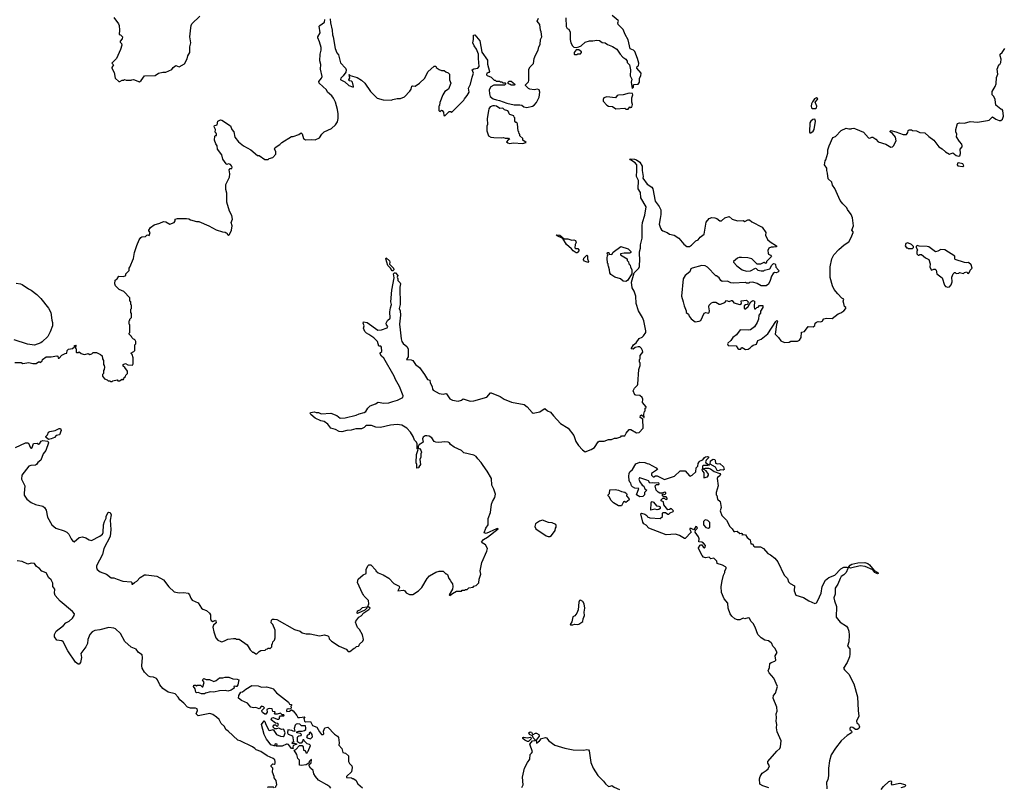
# Model space of a CAD drawing. Extents: x 1863118 to 1989590, y 394482 to 532474.
# Tile 65 of 215: x 1919755 to 1931679, y 440853 to 450154. Entities that reach past the tile are written whole.
import ezdxf

# ---------------------------------------------------------------- set-up
doc = ezdxf.new("R2010")
doc.units = 0

msp = doc.modelspace()

# ---------------------------------------------------------------- linework, layer by layer
at = {"layer": '0CON20XD'}
for points in [[(1920895, 450180), (1920950, 450105), (1920958, 450085), (1920962, 450025), (1920960, 449975), (1920975, 449970), (1921000, 449945), (1920997, 449923), (1920972, 449895), (1920973, 449883), (1920990, 449865), (1920992, 449845), (1920976, 449794), (1920928, 449685), (1920872, 449625), (1920890, 449605), (1920872, 449575), (1920872, 449565), (1920900, 449515), (1920910, 449445), (1920955, 449403), (1920967, 449403), (1920995, 449420), (1921015, 449420), (1921025, 449430), (1921045, 449420), (1921105, 449420), (1921113, 449427), (1921135, 449430), (1921205, 449400), (1921225, 449418), (1921265, 449472), (1921395, 449476), (1921435, 449507), (1921487, 449517), (1921525, 449518), (1921598, 449552), (1921614, 449576), (1921645, 449598), (1921686, 449584), (1921750, 449620), (1921785, 449680), (1921793, 449715), (1921816, 449755), (1921816, 449825), (1921829, 449875), (1921816, 449945), (1921827, 450055), (1921831, 450085), (1921841, 450105), (1921937, 450195)], [(1921825, 447730), (1921895, 447710), (1921925, 447708), (1922045, 447658), (1922135, 447608), (1922213, 447583), (1922245, 447580), (1922255, 447570), (1922265, 447570), (1922272, 447552), (1922285, 447540), (1922297, 447553), (1922322, 447605), (1922327, 447655), (1922318, 447695), (1922333, 447735), (1922325, 447780), (1922298, 447835), (1922264, 447944), (1922263, 448053), (1922252, 448095), (1922252, 448155), (1922258, 448175), (1922298, 448245), (1922300, 448285), (1922290, 448335), (1922305, 448350), (1922325, 448350), (1922330, 448365), (1922322, 448385), (1922308, 448398), (1922285, 448407), (1922265, 448400), (1922255, 448408), (1922214, 448464), (1922202, 448515), (1922152, 448585), (1922147, 448625), (1922129, 448649), (1922114, 448695), (1922118, 448742), (1922125, 448750), (1922138, 448752), (1922140, 448765), (1922135, 448780), (1922121, 448791), (1922127, 448825), (1922109, 448855), (1922115, 448872), (1922136, 448874), (1922145, 448880), (1922154, 448926), (1922185, 448942), (1922205, 448937), (1922308, 448868), (1922326, 448825), (1922348, 448795), (1922360, 448730), (1922403, 448673), (1922465, 448626), (1922555, 448578), (1922635, 448510), (1922657, 448507), (1922725, 448460), (1922765, 448460), (1922775, 448470), (1922820, 448485), (1922857, 448523), (1922858, 448555), (1922842, 448585), (1922850, 448605), (1922905, 448642), (1922928, 448665), (1923045, 448738), (1923065, 448738), (1923137, 448763), (1923165, 448782), (1923175, 448770), (1923193, 448715), (1923215, 448700), (1923295, 448702), (1923335, 448698), (1923386, 448724), (1923415, 448768), (1923442, 448795), (1923533, 448837), (1923579, 448881), (1923602, 448915), (1923612, 448955), (1923612, 449015), (1923603, 449065), (1923579, 449155), (1923554, 449204), (1923535, 449230), (1923484, 449274), (1923472, 449302), (1923380, 449385), (1923378, 449405), (1923411, 449445), (1923419, 449465), (1923397, 449553), (1923400, 449610), (1923388, 449655), (1923393, 449735), (1923406, 449785), (1923406, 449815), (1923386, 449885), (1923364, 449935), (1923365, 449948), (1923394, 449996), (1923381, 450075), (1923388, 450085), (1923446, 450124), (1923450, 450155)], [(1923516, 450165), (1923518, 450115), (1923540, 450025), (1923542, 449972), (1923551, 449945), (1923574, 449804), (1923594, 449754), (1923617, 449727), (1923640, 449630), (1923700, 449565), (1923707, 449545), (1923703, 449517), (1923674, 449475), (1923644, 449445), (1923641, 449431), (1923644, 449424), (1923692, 449402), (1923742, 449355), (1923785, 449339), (1923795, 449338), (1923799, 449345), (1923786, 449396), (1923775, 449407), (1923745, 449413), (1923740, 449425), (1923753, 449445), (1923745, 449490), (1923757, 449477), (1923840, 449455), (1923895, 449423), (1923933, 449385), (1924004, 449284), (1924084, 449204), (1924155, 449182), (1924255, 449178), (1924275, 449188), (1924325, 449198), (1924365, 449198), (1924415, 449218), (1924481, 449289), (1924496, 449314), (1924505, 449348), (1924515, 449352), (1924545, 449350), (1924596, 449384), (1924662, 449445), (1924697, 449523), (1924775, 449590), (1924795, 449590), (1924800, 449575), (1924835, 449550), (1924865, 449540), (1924895, 449540), (1924915, 449520), (1924945, 449510), (1924960, 449495), (1924962, 449425), (1924976, 449386), (1924948, 449312), (1924905, 449282), (1924878, 449245), (1924842, 449152), (1924840, 449115), (1924830, 449105), (1924830, 449055), (1924845, 449040), (1924863, 449057), (1924870, 449055), (1924888, 449035), (1924892, 448992), (1924905, 448990), (1924955, 449040), (1924975, 449040), (1924985, 449030), (1925090, 449135), (1925135, 449180), (1925140, 449195), (1925176, 449234), (1925198, 449275), (1925192, 449325), (1925216, 449374), (1925234, 449456), (1925252, 449505), (1925233, 449547), (1925255, 449560), (1925305, 449567), (1925321, 449585), (1925311, 449685), (1925313, 449735), (1925286, 449796), (1925258, 449835), (1925242, 449875), (1925250, 449915), (1925250, 449965), (1925265, 449970), (1925327, 449897), (1925352, 449762), (1925422, 449665), (1925421, 449615), (1925443, 449527), (1925435, 449512), (1925413, 449505), (1925410, 449485), (1925415, 449478), (1925466, 449456), (1925502, 449422), (1925515, 449420), (1925525, 449410), (1925565, 449410), (1925575, 449400), (1925595, 449400), (1925605, 449390), (1925635, 449390), (1925640, 449385), (1925638, 449372), (1925625, 449360), (1925495, 449360), (1925461, 449339), (1925442, 449305), (1925443, 449255), (1925453, 449225), (1925490, 449195), (1925531, 449181), (1925566, 449176), (1925655, 449143), (1925745, 449123), (1925812, 449122), (1925835, 449120), (1925859, 449099), (1925895, 449090), (1925965, 449104), (1925985, 449117), (1926015, 449150), (1926046, 449215), (1926056, 449275), (1926045, 449302), (1926025, 449310), (1925985, 449302), (1925933, 449313), (1925915, 449320), (1925880, 449355), (1925880, 449365), (1925915, 449400), (1925920, 449415), (1925922, 449555), (1925935, 449582), (1925977, 449623), (1925987, 449685), (1926000, 449725), (1926032, 449785), (1926040, 449825), (1926060, 449855), (1926062, 449915), (1926078, 449945), (1926072, 450005), (1926062, 450025), (1926054, 450094), (1926023, 450135), (1926038, 450172)], [(1926367, 450177), (1926373, 450073), (1926385, 450048), (1926407, 450037), (1926423, 450003), (1926420, 449915), (1926428, 449875), (1926448, 449835), (1926465, 449820), (1926493, 449817), (1926526, 449824), (1926555, 449838), (1926605, 449880), (1926654, 449896), (1926695, 449897), (1926745, 449906), (1926775, 449903), (1926808, 449878), (1926845, 449873), (1926874, 449854), (1926935, 449830), (1926988, 449795), (1927025, 449738), (1927061, 449701), (1927096, 449676), (1927112, 449652), (1927112, 449635), (1927140, 449605), (1927152, 449545), (1927148, 449475), (1927168, 449435), (1927162, 449395), (1927172, 449322), (1927190, 449335), (1927190, 449365), (1927195, 449370), (1927245, 449372), (1927262, 449395), (1927262, 449445), (1927276, 449474), (1927282, 449505), (1927230, 449565), (1927232, 449588), (1927250, 449595), (1927252, 449625), (1927238, 449685), (1927205, 449770), (1927188, 449785), (1927149, 449799), (1927125, 449910), (1927086, 449976), (1927063, 450035), (1927003, 450095), (1927000, 450115), (1927008, 450135), (1927003, 450145), (1926931, 450205)], [(1926475, 449730), (1926505, 449732), (1926515, 449740), (1926545, 449740), (1926560, 449755), (1926560, 449765), (1926525, 449788), (1926493, 449787), (1926470, 449755), (1926470, 449735), (1926475, 449730)], [(1930325, 448774), (1930298, 448795), (1930298, 448805), (1930305, 448810), (1930367, 448797), (1930455, 448763), (1930495, 448762), (1930510, 448785), (1930515, 448810), (1930525, 448820), (1930555, 448820), (1930565, 448812), (1930615, 448808), (1930655, 448787), (1930715, 448782), (1930765, 448738), (1930826, 448696), (1930885, 448612), (1930925, 448591), (1930965, 448554), (1931015, 448526), (1931055, 448540), (1931095, 448508), (1931129, 448501), (1931140, 448505), (1931148, 448532), (1931146, 448585), (1931168, 448612), (1931170, 448625), (1931163, 448645), (1931135, 448678), (1931100, 448735), (1931102, 448765), (1931090, 448795), (1931090, 448825), (1931110, 448895), (1931136, 448904), (1931195, 448900), (1931265, 448921), (1931355, 448914), (1931475, 448931), (1931495, 448938), (1931535, 448978), (1931575, 448950), (1931615, 448933), (1931635, 448932), (1931655, 448950), (1931668, 448985), (1931660, 449055), (1931652, 449065), (1931635, 449071), (1931578, 449118), (1931570, 449185), (1931552, 449225), (1931533, 449245), (1931533, 449283), (1931570, 449345), (1931580, 449375), (1931584, 449455), (1931602, 449495), (1931594, 449556), (1931612, 449605), (1931625, 449612), (1931638, 449635), (1931641, 449675), (1931627, 449715), (1931630, 449735), (1931652, 449758), (1931684, 449806)], [(1925745, 449360), (1925705, 449360), (1925695, 449370), (1925682, 449372), (1925672, 449382), (1925670, 449395), (1925683, 449407), (1925705, 449410), (1925748, 449378), (1925750, 449365), (1925745, 449360)], [(1927125, 449070), (1927142, 449098), (1927155, 449090), (1927170, 449095), (1927177, 449125), (1927170, 449155), (1927170, 449205), (1927180, 449245), (1927175, 449260), (1927135, 449262), (1927065, 449242), (1927005, 449240), (1926992, 449235), (1926972, 449208), (1926865, 449220), (1926830, 449205), (1926820, 449185), (1926822, 449165), (1926865, 449118), (1926885, 449108), (1926935, 449100), (1926973, 449073), (1927085, 449080), (1927095, 449070), (1927125, 449070)], [(1929355, 449076), (1929392, 449078), (1929405, 449084), (1929409, 449105), (1929389, 449155), (1929418, 449185), (1929420, 449195), (1929405, 449205), (1929382, 449195), (1929355, 449158), (1929344, 449136), (1929339, 449105), (1929344, 449084), (1929355, 449076)], [(1925845, 448653), (1925888, 448665), (1925850, 448695), (1925850, 448715), (1925810, 448745), (1925810, 448765), (1925802, 448772), (1925800, 448795), (1925790, 448805), (1925782, 448892), (1925775, 448910), (1925765, 448910), (1925750, 448925), (1925750, 448965), (1925742, 448972), (1925738, 448988), (1925690, 449005), (1925682, 449012), (1925680, 449035), (1925668, 449048), (1925625, 449060), (1925605, 449080), (1925568, 449078), (1925530, 449105), (1925505, 449112), (1925485, 449112), (1925454, 449096), (1925438, 449075), (1925431, 449049), (1925418, 448955), (1925420, 448885), (1925412, 448865), (1925413, 448807), (1925433, 448745), (1925461, 448731), (1925495, 448726), (1925595, 448722), (1925615, 448728), (1925635, 448720), (1925675, 448720), (1925688, 448702), (1925672, 448698), (1925650, 448675), (1925665, 448660), (1925685, 448653), (1925735, 448660), (1925845, 448653)], [(1929335, 448781), (1929365, 448803), (1929376, 448825), (1929394, 448925), (1929385, 448949), (1929358, 448945), (1929335, 448925), (1929324, 448906), (1929320, 448795), (1929325, 448782), (1929335, 448781)], [(1924246, 446664), (1924256, 446705), (1924248, 446735), (1924263, 446875), (1924290, 447025), (1924284, 447076), (1924293, 447087), (1924305, 447088), (1924333, 447055), (1924327, 447035), (1924336, 447015), (1924334, 446995), (1924364, 446965), (1924366, 446955), (1924357, 446913), (1924361, 446705), (1924351, 446655), (1924361, 446625), (1924365, 446575), (1924354, 446465), (1924361, 446395), (1924373, 446285), (1924383, 446255), (1924400, 446230), (1924443, 446193), (1924460, 446165), (1924461, 446069), (1924440, 446035), (1924495, 446032), (1924515, 446024), (1924550, 445975), (1924598, 445938), (1924656, 445855), (1924694, 445795), (1924720, 445785), (1924727, 445755), (1924751, 445711), (1924755, 445678), (1924764, 445665), (1924834, 445624), (1924885, 445616), (1924915, 445623), (1924925, 445619), (1924965, 445562), (1924995, 445542), (1925065, 445530), (1925107, 445543), (1925125, 445560), (1925212, 445532), (1925255, 445534), (1925411, 445579), (1925455, 445632), (1925465, 445632), (1925575, 445588), (1925624, 445554), (1925710, 445520), (1925865, 445493), (1925901, 445465), (1925963, 445393), (1925975, 445386), (1926055, 445402), (1926105, 445440), (1926115, 445441), (1926145, 445413), (1926185, 445398), (1926218, 445355), (1926305, 445262), (1926399, 445205), (1926465, 445114), (1926492, 445045), (1926524, 444994), (1926572, 444942), (1926605, 444918), (1926674, 444946), (1926715, 444972), (1926761, 445039), (1926773, 445047), (1926835, 445048), (1926885, 445068), (1926922, 445068), (1926958, 445082), (1926987, 445083), (1927035, 445100), (1927045, 445110), (1927085, 445110), (1927100, 445145), (1927135, 445190), (1927155, 445190), (1927225, 445150), (1927255, 445152), (1927304, 445206), (1927300, 445315), (1927270, 445335), (1927273, 445357), (1927287, 445367), (1927308, 445348), (1927312, 445332), (1927318, 445332), (1927312, 445375), (1927320, 445405), (1927330, 445415), (1927330, 445445), (1927340, 445455), (1927340, 445465), (1927298, 445515), (1927300, 445555), (1927292, 445575), (1927265, 445600), (1927215, 445604), (1927205, 445610), (1927183, 445655), (1927202, 445688), (1927238, 445725), (1927242, 445738), (1927252, 445915), (1927270, 445965), (1927270, 445995), (1927260, 446005), (1927262, 446038), (1927270, 446045), (1927270, 446085), (1927300, 446125), (1927298, 446145), (1927285, 446168), (1927265, 446190), (1927245, 446192), (1927209, 446181), (1927185, 446162), (1927162, 446165), (1927188, 446215), (1927222, 446238), (1927255, 446293), (1927295, 446309), (1927308, 446322), (1927338, 446365), (1927339, 446385), (1927313, 446505), (1927297, 446545), (1927248, 446628), (1927220, 446715), (1927217, 446805), (1927196, 446865), (1927172, 446905), (1927165, 446975), (1927198, 447085), (1927251, 447145), (1927261, 447165), (1927259, 447195), (1927267, 447225), (1927259, 447341), (1927274, 447385), (1927272, 447425), (1927293, 447505), (1927294, 447655), (1927298, 447695), (1927324, 447785), (1927343, 447885), (1927276, 447995), (1927275, 448062), (1927244, 448105), (1927250, 448205), (1927224, 448255), (1927230, 448325), (1927228, 448395), (1927210, 448420), (1927152, 448455), (1927145, 448466), (1927200, 448465), (1927225, 448456), (1927265, 448426), (1927295, 448379), (1927293, 448325), (1927307, 448255), (1927302, 448235), (1927355, 448161), (1927409, 448125), (1927422, 448105), (1927450, 447955), (1927500, 447890), (1927518, 447848), (1927521, 447795), (1927512, 447745), (1927501, 447675), (1927515, 447627), (1927528, 447608), (1927545, 447596), (1927595, 447576), (1927625, 447554), (1927682, 447542), (1927738, 447505), (1927796, 447435), (1927836, 447406), (1927865, 447406), (1927890, 447420), (1927945, 447473), (1927972, 447488), (1927995, 447520), (1928046, 447554), (1928068, 447702), (1928106, 447745), (1928135, 447757), (1928174, 447754), (1928198, 447745), (1928235, 447718), (1928253, 447717), (1928295, 447752), (1928345, 447768), (1928385, 447738), (1928447, 447717), (1928515, 447722), (1928535, 447710), (1928573, 447727), (1928595, 447728), (1928620, 447705), (1928745, 447638), (1928792, 447575), (1928788, 447545), (1928810, 447490), (1928842, 447462), (1928920, 447415), (1928918, 447402), (1928885, 447398), (1928855, 447397), (1928828, 447385), (1928814, 447356), (1928818, 447325), (1928824, 447314), (1928849, 447299), (1928860, 447285), (1928800, 447225), (1928800, 447215), (1928785, 447200), (1928775, 447210), (1928765, 447210), (1928725, 447190), (1928685, 447190), (1928620, 447255), (1928573, 447267), (1928495, 447272), (1928467, 447273), (1928446, 447264), (1928400, 447225), (1928400, 447215), (1928440, 447170), (1928505, 447123), (1928557, 447107), (1928605, 447110), (1928665, 447142), (1928675, 447140), (1928695, 447120), (1928735, 447110), (1928765, 447110), (1928775, 447120), (1928840, 447135), (1928865, 447180), (1928885, 447200), (1928900, 447195), (1928907, 447187), (1928910, 447155), (1928945, 447120), (1928948, 447105), (1928936, 447094), (1928915, 447088), (1928895, 447090), (1928880, 447080), (1928859, 447045), (1928845, 446992), (1928825, 446948), (1928795, 446928), (1928735, 446928), (1928685, 446958), (1928635, 446972), (1928595, 446970), (1928585, 446960), (1928555, 446960), (1928545, 446970), (1928395, 446961), (1928365, 446964), (1928325, 446987), (1928263, 446983), (1928244, 446994), (1928225, 447028), (1928195, 447050), (1928185, 447050), (1928086, 447155), (1928055, 447171), (1928016, 447174), (1927898, 447145), (1927884, 447135), (1927870, 447100), (1927815, 447056), (1927791, 447015), (1927769, 446805), (1927791, 446735), (1927800, 446685), (1927827, 446625), (1927828, 446605), (1927856, 446586), (1927862, 446562), (1927888, 446528), (1927935, 446491), (1927985, 446500), (1928005, 446511), (1928045, 446599), (1928065, 446606), (1928095, 446596), (1928105, 446605), (1928109, 446625), (1928100, 446675), (1928103, 446695), (1928134, 446725), (1928155, 446733), (1928185, 446732), (1928225, 446709), (1928242, 446708), (1928294, 446726), (1928315, 446750), (1928345, 446738), (1928375, 446752), (1928385, 446750), (1928404, 446724), (1928475, 446701), (1928496, 446714), (1928492, 446748), (1928555, 446757), (1928578, 446735), (1928570, 446705), (1928545, 446700), (1928530, 446685), (1928530, 446655), (1928535, 446650), (1928545, 446650), (1928575, 446680), (1928608, 446735), (1928635, 446750), (1928652, 446742), (1928648, 446675), (1928655, 446650), (1928665, 446650), (1928680, 446665), (1928698, 446672), (1928715, 446690), (1928755, 446690), (1928756, 446665), (1928728, 446622), (1928725, 446600), (1928708, 446572), (1928701, 446525), (1928687, 446485), (1928655, 446434), (1928605, 446395), (1928575, 446390), (1928480, 446395), (1928434, 446335), (1928393, 446305), (1928369, 446265), (1928330, 446235), (1928326, 446225), (1928335, 446208), (1928432, 446202), (1928451, 446171), (1928465, 446162), (1928487, 446163), (1928495, 446180), (1928505, 446180), (1928545, 446158), (1928575, 446162), (1928603, 446177), (1928621, 446199), (1928639, 446211), (1928679, 446221), (1928694, 446266), (1928735, 446282), (1928815, 446349), (1928910, 446495), (1928925, 446510), (1928932, 446502), (1928930, 446485), (1928921, 446459), (1928902, 446345), (1928943, 446303), (1928971, 446261), (1929015, 446243), (1929072, 446248), (1929095, 446257), (1929175, 446260), (1929198, 446272), (1929220, 446305), (1929222, 446368), (1929260, 446375), (1929302, 446438), (1929365, 446432), (1929385, 446450), (1929390, 446475), (1929405, 446490), (1929425, 446498), (1929455, 446492), (1929480, 446505), (1929480, 446515), (1929495, 446530), (1929525, 446538), (1929595, 446532), (1929665, 446588), (1929698, 446602), (1929735, 446628), (1929760, 446655), (1929760, 446665), (1929745, 446680), (1929734, 446714), (1929728, 446745), (1929737, 446767), (1929711, 446781), (1929662, 446832), (1929620, 446885), (1929598, 446928), (1929571, 447031), (1929570, 447160), (1929592, 447255), (1929616, 447305), (1929675, 447371), (1929739, 447425), (1929796, 447463), (1929824, 447516), (1929848, 447575), (1929848, 447585), (1929833, 447605), (1929852, 447655), (1929842, 447755), (1929823, 447795), (1929778, 447855), (1929770, 447875), (1929722, 447922), (1929692, 447965), (1929628, 448108), (1929599, 448149), (1929590, 448185), (1929546, 448226), (1929538, 448295), (1929528, 448325), (1929528, 448355), (1929502, 448395), (1929508, 448442), (1929518, 448455), (1929542, 448535), (1929540, 448575), (1929556, 448624), (1929604, 448726), (1929635, 448740), (1929705, 448810), (1929765, 448838), (1929795, 448830), (1929825, 448830), (1929833, 448837), (1929855, 448840), (1929875, 448833), (1929975, 448790), (1930035, 448722), (1930052, 448718), (1930075, 448732), (1930085, 448730), (1930122, 448705), (1930153, 448673), (1930245, 448644), (1930305, 448610), (1930325, 448613), (1930335, 448624), (1930370, 448685), (1930361, 448731), (1930325, 448774)], [(1931175, 448373), (1931187, 448385), (1931175, 448409), (1931125, 448421), (1931112, 448415), (1931108, 448395), (1931115, 448382), (1931175, 448373)], [(1919695, 446000), (1919775, 446000), (1919795, 445990), (1919865, 446000), (1919915, 445990), (1919955, 445990), (1919985, 446010), (1919995, 446010), (1920005, 446000), (1920028, 446022), (1920032, 446038), (1920075, 446070), (1920135, 446068), (1920205, 446082), (1920217, 446077), (1920222, 446052), (1920235, 446052), (1920265, 446088), (1920305, 446110), (1920328, 446112), (1920330, 446145), (1920345, 446160), (1920395, 446170), (1920418, 446192), (1920420, 446205), (1920435, 446210), (1920440, 446205), (1920430, 446195), (1920430, 446175), (1920440, 446165), (1920440, 446125), (1920445, 446120), (1920467, 446123), (1920475, 446130), (1920499, 446109), (1920525, 446100), (1920545, 446099), (1920585, 446111), (1920605, 446098), (1920630, 446105), (1920645, 446120), (1920685, 446120), (1920735, 446098), (1920755, 446080), (1920760, 446045), (1920770, 446025), (1920770, 445975), (1920780, 445965), (1920782, 445945), (1920780, 445915), (1920770, 445905), (1920770, 445865), (1920760, 445855), (1920760, 445835), (1920782, 445802), (1920815, 445790), (1920825, 445780), (1920845, 445780), (1920855, 445770), (1920875, 445770), (1920885, 445780), (1920935, 445790), (1920945, 445780), (1920965, 445780), (1920995, 445800), (1921008, 445792), (1921018, 445802), (1921022, 445818), (1921038, 445832), (1921040, 445845), (1921060, 445865), (1921060, 445895), (1921029, 445939), (1921010, 445955), (1921010, 445975), (1921035, 445988), (1921065, 445970), (1921121, 445969), (1921130, 445985), (1921130, 446055), (1921117, 446097), (1921102, 446115), (1921138, 446132), (1921150, 446145), (1921150, 446215), (1921160, 446225), (1921160, 446255), (1921155, 446270), (1921145, 446280), (1921132, 446282), (1921113, 446303), (1921110, 446315), (1921080, 446345), (1921080, 446355), (1921090, 446365), (1921090, 446455), (1921080, 446465), (1921080, 446505), (1921090, 446515), (1921090, 446525), (1921110, 446545), (1921110, 446595), (1921100, 446605), (1921100, 446645), (1921110, 446655), (1921110, 446695), (1921100, 446705), (1921100, 446735), (1921090, 446745), (1921090, 446785), (1921015, 446860), (1920960, 446885), (1920915, 446930), (1920908, 446955), (1920913, 446997), (1920936, 447014), (1920955, 447047), (1921013, 447043), (1921040, 447055), (1921040, 447075), (1921080, 447115), (1921080, 447145), (1921090, 447155), (1921135, 447260), (1921147, 447335), (1921172, 447418), (1921203, 447485), (1921224, 447516), (1921236, 447524), (1921280, 447525), (1921295, 447543), (1921305, 447547), (1921325, 447540), (1921337, 447575), (1921318, 447595), (1921318, 447605), (1921338, 447635), (1921385, 447670), (1921452, 447688), (1921495, 447707), (1921525, 447703), (1921575, 447678), (1921625, 447697), (1921638, 447715), (1921640, 447735), (1921667, 447743), (1921775, 447743), (1921805, 447740), (1921825, 447730)], [(1926505, 447327), (1926495, 447327), (1926458, 447355), (1926439, 447379), (1926375, 447428), (1926331, 447501), (1926264, 447535), (1926252, 447548), (1926298, 447545), (1926350, 447500), (1926395, 447497), (1926442, 447482), (1926465, 447487), (1926485, 447480), (1926494, 447456), (1926482, 447428), (1926478, 447388), (1926485, 447380), (1926515, 447380), (1926527, 447367), (1926526, 447355), (1926505, 447327)], [(1927095, 446981), (1927062, 446985), (1927032, 447012), (1926962, 447035), (1926913, 447065), (1926902, 447085), (1926898, 447122), (1926887, 447167), (1926880, 447175), (1926880, 447195), (1926872, 447205), (1926870, 447265), (1926873, 447297), (1926880, 447305), (1926868, 447318), (1926872, 447335), (1926890, 447335), (1926892, 447312), (1926925, 447308), (1926941, 447339), (1927035, 447404), (1927125, 447376), (1927156, 447344), (1927156, 447334), (1927145, 447324), (1927076, 447324), (1927030, 447315), (1927030, 447305), (1927110, 447255), (1927110, 447235), (1927128, 447218), (1927130, 447195), (1927148, 447178), (1927150, 447155), (1927168, 447128), (1927168, 447075), (1927117, 446995), (1927095, 446981)], [(1930565, 447380), (1930578, 447392), (1930580, 447405), (1930555, 447430), (1930509, 447449), (1930487, 447443), (1930480, 447415), (1930495, 447390), (1930505, 447390), (1930515, 447380), (1930565, 447380)], [(1930995, 446914), (1931015, 446918), (1931035, 446940), (1931047, 446977), (1931043, 447035), (1931060, 447075), (1931075, 447090), (1931085, 447090), (1931095, 447080), (1931127, 447083), (1931135, 447090), (1931185, 447080), (1931195, 447090), (1931225, 447100), (1931232, 447082), (1931245, 447080), (1931257, 447093), (1931265, 447120), (1931290, 447145), (1931278, 447185), (1931245, 447212), (1931225, 447208), (1931195, 447212), (1931085, 447250), (1931080, 447255), (1931078, 447288), (1930960, 447365), (1930912, 447368), (1930872, 447348), (1930845, 447343), (1930765, 447400), (1930744, 447406), (1930648, 447408), (1930622, 447418), (1930610, 447405), (1930610, 447395), (1930628, 447365), (1930620, 447345), (1930620, 447315), (1930635, 447300), (1930645, 447300), (1930655, 447310), (1930675, 447310), (1930725, 447270), (1930765, 447250), (1930780, 447195), (1930778, 447155), (1930795, 447120), (1930825, 447132), (1930842, 447132), (1930855, 447120), (1930860, 447075), (1930925, 447028), (1930955, 446938), (1930965, 446923), (1930995, 446914)], [(1924275, 447110), (1924265, 447112), (1924244, 447144), (1924212, 447175), (1924188, 447255), (1924192, 447268), (1924235, 447232), (1924239, 447215), (1924232, 447192), (1924281, 447145), (1924286, 447124), (1924275, 447110)], [(1926635, 447213), (1926595, 447229), (1926582, 447245), (1926586, 447265), (1926625, 447300), (1926632, 447292), (1926632, 447255), (1926642, 447225), (1926635, 447213)], [(1919711, 446961), (1919764, 446954), (1919785, 446944), (1919862, 446892), (1919896, 446876), (1919962, 446825), (1920012, 446775), (1920105, 446660), (1920132, 446605), (1920144, 446514), (1920153, 446483), (1920152, 446445), (1920125, 446370), (1920098, 446315), (1920029, 446251), (1920012, 446238), (1919935, 446212), (1919851, 446221), (1919690, 446275)], [(1919705, 444971), (1919824, 445026), (1919848, 445028), (1919863, 445023), (1919885, 444968), (1919895, 444963), (1919905, 444972), (1919921, 445019), (1919965, 445024), (1919985, 445011), (1919995, 445013), (1920015, 445046), (1920035, 445056), (1920098, 445048), (1920106, 445025), (1920073, 444935), (1920038, 444892), (1920013, 444815), (1919975, 444788), (1919960, 444765), (1919945, 444755), (1919889, 444751), (1919867, 444743), (1919780, 444635), (1919778, 444585), (1919818, 444505), (1919808, 444418), (1919811, 444391), (1919840, 444345), (1919895, 444302), (1919945, 444279), (1920035, 444258), (1920054, 444245), (1920075, 444210), (1920091, 444125), (1920144, 444035), (1920194, 443995), (1920295, 443961), (1920326, 443945), (1920350, 443920), (1920378, 443865), (1920400, 443835), (1920415, 443829), (1920475, 443879), (1920515, 443887), (1920555, 443877), (1920595, 443850), (1920625, 443843), (1920725, 443898), (1920758, 443922), (1920768, 443942), (1920771, 444035), (1920782, 444075), (1920802, 444115), (1920802, 444138), (1920825, 444181), (1920835, 444187), (1920851, 444181), (1920863, 444155), (1920851, 444089), (1920857, 443975), (1920849, 443891), (1920774, 443746), (1920759, 443675), (1920686, 443535), (1920684, 443515), (1920695, 443491), (1920730, 443465), (1920805, 443434), (1920865, 443391), (1920895, 443391), (1920934, 443374), (1921005, 443349), (1921105, 443342), (1921112, 443335), (1921112, 443315), (1921123, 443313), (1921146, 443334), (1921175, 443349), (1921215, 443395), (1921265, 443426), (1921285, 443429), (1921415, 443412), (1921495, 443368), (1921562, 443282), (1921625, 443222), (1921685, 443211), (1921745, 443214), (1921795, 443204), (1921812, 443185), (1921826, 443146), (1921845, 443119), (1921917, 443087), (1921955, 443024), (1921975, 443011), (1922017, 442997), (1922053, 442963), (1922064, 442944), (1922066, 442895), (1922075, 442874), (1922095, 442864), (1922125, 442878), (1922132, 442872), (1922133, 442845), (1922104, 442816), (1922094, 442795), (1922106, 442735), (1922130, 442665), (1922155, 442637), (1922192, 442618), (1922205, 442617), (1922235, 442627), (1922275, 442647), (1922345, 442658), (1922367, 442657), (1922378, 442648), (1922415, 442648), (1922509, 442579), (1922545, 442520), (1922575, 442490), (1922585, 442490), (1922615, 442470), (1922625, 442470), (1922655, 442500), (1922675, 442510), (1922727, 442513), (1922742, 442528), (1922755, 442530), (1922765, 442540), (1922775, 442540), (1922785, 442530), (1922810, 442555), (1922810, 442585), (1922817, 442593), (1922820, 442615), (1922840, 442635), (1922848, 442665), (1922847, 442757), (1922820, 442825), (1922800, 442845), (1922805, 442880), (1922815, 442890), (1922835, 442890), (1922870, 442885), (1923085, 442767), (1923150, 442745), (1923174, 442724), (1923225, 442714), (1923274, 442714), (1923385, 442690), (1923445, 442702), (1923487, 442687), (1923497, 442677), (1923502, 442652), (1923532, 442625), (1923625, 442562), (1923707, 442527), (1923735, 442500), (1923755, 442500), (1923805, 442540), (1923818, 442542), (1923832, 442558), (1923858, 442562), (1923868, 442572), (1923872, 442588), (1923910, 442625), (1923918, 442645), (1923905, 442700), (1923870, 442765), (1923845, 442790), (1923822, 442855), (1923825, 442868), (1923864, 442916), (1923889, 442931), (1923923, 442967), (1923985, 443008), (1924000, 443025), (1923970, 443045), (1923982, 443075), (1923980, 443115), (1923925, 443170), (1923920, 443185), (1923905, 443200), (1923847, 443335), (1923855, 443377), (1923915, 443429), (1923950, 443445), (1923950, 443495), (1923975, 443540), (1923985, 443548), (1924008, 443548), (1924070, 443485), (1924070, 443475), (1924095, 443450), (1924155, 443428), (1924225, 443388), (1924285, 443322), (1924349, 443289), (1924353, 443275), (1924333, 443233), (1924405, 443240), (1924418, 443235), (1924435, 443210), (1924475, 443188), (1924515, 443188), (1924586, 443234), (1924624, 443276), (1924688, 443385), (1924718, 443415), (1924795, 443460), (1924835, 443472), (1924882, 443472), (1924915, 443440), (1924925, 443440), (1924935, 443430), (1924953, 443383), (1924970, 443365), (1924983, 443333), (1924997, 443317), (1925002, 443285), (1924998, 443252), (1924958, 443185), (1924965, 443178), (1924995, 443202), (1925045, 443228), (1925105, 443230), (1925115, 443240), (1925145, 443240), (1925155, 443250), (1925175, 443250), (1925195, 443270), (1925245, 443280), (1925255, 443290), (1925285, 443300), (1925315, 443330), (1925320, 443375), (1925338, 443435), (1925332, 443475), (1925351, 443579), (1925412, 443715), (1925420, 443745), (1925395, 443790), (1925354, 443814), (1925347, 443825), (1925373, 443857), (1925420, 443885), (1925550, 443985), (1925545, 443990), (1925530, 443985), (1925405, 443928), (1925380, 443935), (1925402, 443995), (1925430, 444035), (1925428, 444112), (1925456, 444184), (1925470, 444285), (1925480, 444315), (1925510, 444365), (1925517, 444405), (1925497, 444467), (1925472, 444515), (1925470, 444595), (1925418, 444685), (1925368, 444752), (1925345, 444790), (1925304, 444834), (1925285, 444862), (1925256, 444876), (1925135, 444907), (1925104, 444934), (1925015, 444974), (1924972, 445005), (1924962, 445025), (1924942, 445035), (1924905, 445041), (1924829, 445031), (1924793, 445033), (1924774, 445044), (1924745, 445086), (1924715, 445107), (1924685, 445113), (1924665, 445112), (1924642, 445095), (1924632, 445075), (1924642, 445035), (1924605, 445010), (1924592, 445008), (1924590, 444995), (1924580, 444985), (1924582, 444962), (1924595, 444960), (1924615, 444940), (1924622, 444915), (1924612, 444895), (1924612, 444855), (1924602, 444825), (1924607, 444763), (1924590, 444735), (1924590, 444725), (1924565, 444720), (1924563, 444765), (1924557, 444785), (1924559, 444885), (1924580, 444945), (1924570, 444955), (1924570, 445015), (1924560, 445035), (1924535, 445060), (1924520, 445105), (1924488, 445158), (1924445, 445203), (1924382, 445242), (1924325, 445250), (1924245, 445241), (1924125, 445214), (1924068, 445218), (1924015, 445237), (1923955, 445236), (1923943, 445227), (1923928, 445212), (1923893, 445197), (1923825, 445195), (1923770, 445180), (1923715, 445178), (1923655, 445160), (1923623, 445163), (1923579, 445189), (1923522, 445205), (1923487, 445255), (1923443, 445285), (1923404, 445294), (1923335, 445325), (1923280, 445370), (1923273, 445385), (1923278, 445395), (1923325, 445404), (1923345, 445394), (1923375, 445394), (1923405, 445379), (1923525, 445387), (1923595, 445359), (1923635, 445327), (1923695, 445328), (1923829, 445361), (1923865, 445378), (1923928, 445395), (1923946, 445405), (1923970, 445445), (1924000, 445475), (1924065, 445498), (1924095, 445518), (1924165, 445508), (1924225, 445510), (1924274, 445526), (1924332, 445545), (1924394, 445576), (1924399, 445595), (1924355, 445708), (1924305, 445795), (1924290, 445835), (1924164, 446054), (1924135, 446078), (1924120, 446105), (1924122, 446118), (1924140, 446135), (1924138, 446188), (1924127, 446197), (1924105, 446200), (1924087, 446255), (1924045, 446298), (1923985, 446341), (1923954, 446355), (1923934, 446375), (1923920, 446415), (1923928, 446445), (1923913, 446475), (1923918, 446492), (1923965, 446486), (1924094, 446394), (1924135, 446398), (1924205, 446420), (1924212, 446435), (1924198, 446458), (1924194, 446476), (1924211, 446509), (1924241, 446539), (1924239, 446615), (1924246, 446664)], [(1920105, 445068), (1920071, 445095), (1920072, 445105), (1920091, 445125), (1920103, 445155), (1920120, 445165), (1920185, 445178), (1920235, 445202), (1920249, 445199), (1920256, 445175), (1920239, 445125), (1920195, 445116), (1920175, 445093), (1920135, 445075), (1920105, 445068)], [(1928829, 440845), (1928755, 440870), (1928720, 440890), (1928714, 440955), (1928723, 440985), (1928747, 441023), (1928795, 441055), (1928821, 441079), (1928834, 441114), (1928814, 441145), (1928816, 441165), (1928925, 441291), (1928962, 441325), (1928970, 441345), (1928976, 441416), (1928927, 441525), (1928919, 441575), (1928924, 441615), (1928914, 441655), (1928920, 441695), (1928916, 441744), (1928927, 441775), (1928926, 441825), (1928881, 441935), (1928884, 441965), (1928908, 441995), (1928932, 442075), (1928888, 442175), (1928830, 442240), (1928820, 442265), (1928837, 442305), (1928839, 442355), (1928854, 442366), (1928899, 442381), (1928912, 442395), (1928903, 442445), (1928930, 442485), (1928901, 442541), (1928876, 442565), (1928865, 442595), (1928854, 442605), (1928825, 442626), (1928778, 442638), (1928735, 442665), (1928695, 442706), (1928663, 442795), (1928637, 442837), (1928611, 442865), (1928595, 442903), (1928575, 442907), (1928535, 442896), (1928515, 442901), (1928477, 442883), (1928446, 442884), (1928416, 442895), (1928379, 442925), (1928359, 442955), (1928333, 443025), (1928329, 443085), (1928286, 443136), (1928252, 443215), (1928248, 443285), (1928261, 443355), (1928279, 443425), (1928293, 443455), (1928293, 443475), (1928311, 443505), (1928310, 443515), (1928303, 443525), (1928265, 443546), (1928203, 443565), (1928199, 443595), (1928161, 443631), (1928125, 443623), (1928105, 443641), (1928062, 443632), (1928035, 443643), (1928020, 443660), (1927976, 443745), (1927976, 443755), (1927994, 443786), (1928005, 443793), (1928015, 443792), (1928035, 443758), (1928045, 443753), (1928057, 443763), (1928062, 443785), (1928035, 443812), (1928015, 443822), (1927978, 443828), (1927984, 443864), (1927977, 443887), (1927936, 443945), (1927941, 443969), (1927963, 443995), (1927955, 444009), (1927945, 444012), (1927917, 443973), (1927885, 443989), (1927872, 443988), (1927869, 443975), (1927888, 443945), (1927815, 443869), (1927805, 443867), (1927745, 443904), (1927695, 443920), (1927585, 443913), (1927375, 443992), (1927341, 444031), (1927315, 444044), (1927302, 444065), (1927277, 444165), (1927285, 444176), (1927325, 444164), (1927350, 444145), (1927359, 444129), (1927385, 444120), (1927512, 444112), (1927541, 444135), (1927540, 444175), (1927547, 444183), (1927575, 444182), (1927605, 444162), (1927615, 444161), (1927632, 444178), (1927669, 444195), (1927673, 444205), (1927645, 444230), (1927625, 444219), (1927605, 444217), (1927554, 444274), (1927552, 444312), (1927524, 444324), (1927525, 444336), (1927545, 444357), (1927557, 444357), (1927585, 444342), (1927594, 444346), (1927597, 444355), (1927585, 444372), (1927555, 444372), (1927537, 444395), (1927543, 444407), (1927565, 444400), (1927573, 444405), (1927581, 444415), (1927579, 444425), (1927565, 444429), (1927535, 444417), (1927509, 444419), (1927488, 444428), (1927464, 444454), (1927450, 444505), (1927465, 444521), (1927495, 444522), (1927501, 444535), (1927491, 444541), (1927445, 444539), (1927415, 444544), (1927385, 444539), (1927369, 444565), (1927351, 444575), (1927265, 444604), (1927259, 444601), (1927254, 444586), (1927266, 444555), (1927295, 444514), (1927313, 444503), (1927325, 444470), (1927350, 444455), (1927323, 444427), (1927320, 444395), (1927300, 444375), (1927265, 444371), (1927226, 444395), (1927254, 444474), (1927205, 444478), (1927175, 444494), (1927164, 444505), (1927155, 444540), (1927145, 444552), (1927135, 444570), (1927131, 444625), (1927136, 444655), (1927145, 444675), (1927178, 444705), (1927215, 444774), (1927265, 444793), (1927325, 444790), (1927355, 444777), (1927375, 444774), (1927463, 444725), (1927477, 444703), (1927408, 444655), (1927406, 444635), (1927425, 444616), (1927435, 444614), (1927453, 444627), (1927475, 444629), (1927565, 444582), (1927685, 444623), (1927755, 444688), (1927815, 444689), (1927865, 444628), (1927875, 444622), (1927900, 444635), (1927944, 444676), (1927949, 444725), (1927967, 444745), (1927972, 444775), (1927983, 444795), (1927995, 444807), (1928028, 444822), (1928049, 444851), (1928062, 444858), (1928085, 444863), (1928096, 444856), (1928096, 444845), (1928068, 444815), (1928062, 444795), (1928066, 444785), (1928108, 444758), (1928089, 444751)], [(1928089, 444751), (1928035, 444754), (1928022, 444745), (1928023, 444715), (1928014, 444695), (1928042, 444662), (1928041, 444601), (1928085, 444617), (1928098, 444635), (1928095, 444648), (1928067, 444687), (1928040, 444705), (1928042, 444715), (1928055, 444719), (1928095, 444718), (1928120, 444710), (1928165, 444681), (1928235, 444657), (1928243, 444645), (1928234, 444626), (1928204, 444606), (1928200, 444595), (1928213, 444505), (1928190, 444425), (1928190, 444395), (1928197, 444387), (1928207, 444345), (1928239, 444315), (1928249, 444245), (1928237, 444205), (1928257, 444145), (1928315, 444089), (1928353, 444013), (1928385, 443983), (1928404, 443954), (1928415, 443951), (1928445, 443958), (1928475, 443930), (1928495, 443932), (1928505, 443928), (1928508, 443922), (1928500, 443915), (1928505, 443910), (1928512, 443918), (1928544, 443914), (1928565, 443878), (1928603, 443853), (1928610, 443805), (1928630, 443805), (1928644, 443774), (1928658, 443768), (1928725, 443766), (1928761, 443745), (1928816, 443686), (1928849, 443669), (1928901, 443631), (1928936, 443586), (1929012, 443425), (1929054, 443384), (1929065, 443342), (1929084, 443324), (1929138, 443295), (1929132, 443232), (1929155, 443182), (1929245, 443154), (1929311, 443111), (1929385, 443080), (1929405, 443088), (1929422, 443115), (1929459, 443205), (1929472, 443285), (1929515, 443363), (1929554, 443396), (1929625, 443424), (1929700, 443500), (1929735, 443519), (1929771, 443521), (1929783, 443515), (1929784, 443505), (1929762, 443455), (1929734, 443426), (1929705, 443406), (1929691, 443385), (1929664, 443315), (1929632, 443265), (1929629, 443195), (1929615, 443150), (1929622, 443112), (1929646, 443045), (1929642, 442915), (1929690, 442855), (1929767, 442807), (1929785, 442780), (1929795, 442745), (1929801, 442695), (1929794, 442615), (1929781, 442565), (1929809, 442529), (1929810, 442465), (1929804, 442435), (1929774, 442366), (1929733, 442295), (1929743, 442275), (1929796, 442226), (1929855, 442105), (1929901, 441951), (1929910, 441785), (1929916, 441715), (1929888, 441655), (1929894, 441634), (1929915, 441620), (1929927, 441585), (1929918, 441565), (1929895, 441552), (1929875, 441552), (1929845, 441578), (1929825, 441580), (1929813, 441575), (1929808, 441565), (1929810, 441555), (1929825, 441540), (1929832, 441525), (1929830, 441515), (1929775, 441480), (1929704, 441416), (1929633, 441327), (1929582, 441245), (1929561, 441175), (1929551, 441085), (1929551, 440995), (1929541, 440945), (1929526, 440915), (1929530, 440835)], [(1928215, 444688), (1928201, 444691), (1928183, 444733), (1928118, 444768), (1928122, 444808), (1928155, 444831), (1928173, 444825), (1928179, 444815), (1928180, 444780), (1928205, 444772), (1928235, 444777), (1928278, 444738), (1928286, 444705), (1928275, 444694), (1928245, 444701), (1928215, 444688)], [(1927005, 444263), (1926945, 444298), (1926915, 444332), (1926897, 444367), (1926880, 444385), (1926882, 444398), (1926897, 444413), (1926902, 444458), (1926965, 444460), (1927007, 444453), (1927045, 444438), (1927085, 444430), (1927102, 444415), (1927107, 444405), (1927103, 444383), (1927131, 444351), (1927136, 444335), (1927095, 444303), (1927075, 444318), (1927067, 444313), (1927045, 444264), (1927005, 444263)], [(1927400, 444210), (1927402, 444298), (1927408, 444312), (1927415, 444316), (1927429, 444309), (1927465, 444263), (1927495, 444261), (1927511, 444251), (1927510, 444230), (1927495, 444219), (1927475, 444214), (1927445, 444222), (1927400, 444210)], [(1926175, 443891), (1926196, 443904), (1926238, 443965), (1926242, 443995), (1926250, 444005), (1926252, 444025), (1926246, 444036), (1926205, 444056), (1926161, 444061), (1926085, 444090), (1926052, 444078), (1926003, 444047), (1925992, 444015), (1926006, 443986), (1926132, 443902), (1926155, 443891), (1926175, 443891)], [(1928095, 443994), (1928113, 444007), (1928112, 444062), (1928087, 444087), (1928055, 444094), (1928036, 444074), (1928034, 444034), (1928065, 444002), (1928095, 443994)], [(1922855, 440850), (1922860, 440875), (1922870, 440885), (1922860, 440935), (1922838, 440968), (1922838, 440985), (1922818, 441035), (1922820, 441085), (1922800, 441105), (1922802, 441118), (1922822, 441138), (1922835, 441132), (1922847, 441143), (1922850, 441165), (1922843, 441185), (1922825, 441201), (1922753, 441233), (1922675, 441286), (1922618, 441308), (1922603, 441325), (1922575, 441344), (1922425, 441418), (1922395, 441426), (1922278, 441535), (1922250, 441555), (1922235, 441588), (1922196, 441626), (1922170, 441675), (1922138, 441705), (1922094, 441734), (1922058, 441748), (1921915, 441718), (1921894, 441744), (1921909, 441785), (1921904, 441805), (1921885, 441814), (1921823, 441813), (1921786, 441825), (1921745, 441874), (1921695, 441914), (1921675, 441946), (1921639, 441985), (1921555, 442007), (1921489, 442049), (1921451, 442095), (1921424, 442155), (1921411, 442171), (1921377, 442187), (1921335, 442190), (1921315, 442200), (1921265, 442248), (1921239, 442295), (1921235, 442325), (1921244, 442424), (1921237, 442457), (1921196, 442485), (1921164, 442525), (1921105, 442550), (1921029, 442619), (1920975, 442718), (1920915, 442772), (1920895, 442783), (1920835, 442791), (1920725, 442762), (1920665, 442754), (1920631, 442739), (1920606, 442705), (1920582, 442645), (1920578, 442595), (1920557, 442555), (1920497, 442475), (1920504, 442425), (1920491, 442365), (1920475, 442346), (1920465, 442346), (1920431, 442371), (1920337, 442505), (1920283, 442615), (1920265, 442627), (1920205, 442638), (1920178, 442675), (1920176, 442705), (1920196, 442745), (1920286, 442814), (1920314, 442845), (1920355, 442865), (1920395, 442902), (1920416, 442935), (1920417, 442955), (1920394, 442985), (1920247, 443107), (1920186, 443176), (1920176, 443205), (1920181, 443255), (1920158, 443285), (1920155, 443328), (1920135, 443366), (1920110, 443390), (1920075, 443451), (1920024, 443474), (1919996, 443505), (1919960, 443530), (1919935, 443565), (1919895, 443569), (1919855, 443558), (1919785, 443589), (1919725, 443597)], [(1930145, 443441), (1930110, 443455), (1930088, 443488), (1929995, 443529), (1929935, 443537), (1929815, 443509), (1929798, 443515), (1929797, 443525), (1929811, 443545), (1929834, 443556), (1929906, 443574), (1929988, 443578), (1930025, 443566), (1930045, 443550), (1930102, 443482), (1930147, 443455), (1930152, 443445), (1930145, 443441)], [(1926455, 442820), (1926475, 442828), (1926505, 442824), (1926525, 442830), (1926575, 442863), (1926577, 442895), (1926593, 442935), (1926590, 442975), (1926599, 443025), (1926591, 443075), (1926576, 443106), (1926545, 443122), (1926534, 443116), (1926526, 443095), (1926518, 443005), (1926502, 442965), (1926479, 442931), (1926455, 442920), (1926442, 442858), (1926420, 442825), (1926425, 442820), (1926455, 442820)], [(1923845, 442960), (1923840, 442965), (1923845, 442990), (1923877, 443003), (1923905, 443030), (1923958, 443038), (1923960, 443025), (1923935, 443000), (1923855, 442962), (1923845, 442960)], [(1921955, 441987), (1921915, 442000), (1921895, 441998), (1921888, 442005), (1921880, 442045), (1921862, 442075), (1921865, 442090), (1921885, 442090), (1921895, 442080), (1921905, 442090), (1921945, 442090), (1921965, 442070), (1921975, 442070), (1921990, 442125), (1921970, 442155), (1921985, 442170), (1922015, 442160), (1922055, 442160), (1922105, 442136), (1922133, 442147), (1922175, 442180), (1922215, 442181), (1922245, 442189), (1922286, 442186), (1922335, 442168), (1922390, 442165), (1922408, 442155), (1922398, 442095), (1922386, 442075), (1922373, 442073), (1922355, 442080), (1922350, 442075), (1922353, 442055), (1922315, 442030), (1922275, 442017), (1922247, 442027), (1922175, 442024), (1922105, 442006), (1922065, 442009), (1922005, 441993), (1921993, 441987), (1921955, 441987)], [(1923522, 440842), (1923509, 440859), (1923475, 440883), (1923375, 440941), (1923337, 440985), (1923319, 441015), (1923308, 441058), (1923275, 441087), (1923260, 441115), (1923262, 441128), (1923285, 441150), (1923290, 441190), (1923282, 441188), (1923260, 441165), (1923260, 441155), (1923248, 441142), (1923224, 441126), (1923165, 441116), (1923145, 441123), (1923142, 441182), (1923125, 441203), (1923110, 441250), (1923080, 441305), (1923098, 441312), (1923142, 441358), (1923175, 441360), (1923190, 441345), (1923192, 441302), (1923208, 441298), (1923218, 441288), (1923222, 441272), (1923238, 441272), (1923240, 441285), (1923248, 441292), (1923278, 441358), (1923265, 441370), (1923235, 441380), (1923200, 441415), (1923195, 441430), (1923185, 441430), (1923182, 441408), (1923165, 441390), (1923145, 441390), (1923120, 441405), (1923118, 441455), (1923125, 441470), (1923135, 441478), (1923165, 441480), (1923167, 441493), (1923157, 441507), (1923110, 441515), (1923110, 441525), (1923135, 441532), (1923175, 441532), (1923205, 441542), (1923220, 441555), (1923222, 441575), (1923215, 441600), (1923168, 441598), (1923147, 441617), (1923125, 441623), (1923102, 441618), (1923090, 441605), (1923080, 441565), (1923088, 441532), (1923075, 441530), (1923052, 441542), (1923002, 441548), (1922998, 441515), (1923007, 441497), (1923058, 441475), (1923070, 441405), (1923050, 441395), (1923053, 441383), (1923065, 441390), (1923085, 441390), (1923110, 441375), (1923065, 441360), (1923062, 441335), (1923068, 441322), (1923048, 441325), (1923010, 441370), (1922995, 441377), (1922985, 441377), (1922935, 441350), (1922865, 441350), (1922860, 441355), (1922870, 441360), (1922872, 441375), (1922855, 441382), (1922843, 441375), (1922843, 441363), (1922850, 441355), (1922835, 441354), (1922795, 441366), (1922778, 441398), (1922744, 441435), (1922717, 441495), (1922683, 441613), (1922715, 441660), (1922725, 441650), (1922734, 441614), (1922774, 441544), (1922785, 441540), (1922825, 441552), (1922865, 441492), (1922913, 441473), (1922945, 441468), (1922958, 441475), (1922972, 441515), (1922953, 441553), (1922945, 441558), (1922925, 441553), (1922895, 441568), (1922865, 441560), (1922845, 441562), (1922820, 441585), (1922838, 441612), (1922855, 441612), (1922875, 441592), (1922883, 441597), (1922890, 441615), (1922880, 441625), (1922855, 441632), (1922802, 441672), (1922807, 441693), (1922825, 441698), (1922875, 441677), (1922892, 441678), (1922900, 441685), (1922900, 441705), (1922915, 441720), (1922955, 441720), (1922960, 441725), (1922955, 441730), (1922932, 441732), (1922915, 441752), (1922875, 441738), (1922848, 441738), (1922840, 441745), (1922848, 441768), (1922822, 441772), (1922813, 441803), (1922785, 441809), (1922765, 441806), (1922748, 441795), (1922753, 441765), (1922735, 441740), (1922725, 441738), (1922695, 441760), (1922689, 441775), (1922688, 441785), (1922718, 441815), (1922708, 441828), (1922685, 441837), (1922657, 441803), (1922615, 441821), (1922585, 441818), (1922556, 441825), (1922513, 441873), (1922440, 441905), (1922405, 441933), (1922407, 441965), (1922432, 442005), (1922455, 442010), (1922495, 442044), (1922565, 442088), (1922645, 442082), (1922685, 442067), (1922745, 442070), (1922805, 442055), (1922826, 442045), (1922866, 441996), (1923012, 441885), (1923022, 441862), (1923046, 441856), (1923048, 441845), (1923040, 441835), (1923042, 441815), (1923035, 441800), (1923005, 441804), (1922992, 441798), (1922986, 441785), (1922991, 441771), (1923024, 441776), (1923045, 441790), (1923065, 441778), (1923112, 441725), (1923125, 441700), (1923145, 441698), (1923208, 441708), (1923197, 441685), (1923204, 441654), (1923215, 441648), (1923275, 441650), (1923301, 441601), (1923355, 441580), (1923384, 441524), (1923410, 441495), (1923427, 441493), (1923437, 441503), (1923433, 441535), (1923452, 441575), (1923485, 441580), (1923566, 441496), (1923605, 441473), (1923616, 441456), (1923626, 441394), (1923618, 441365), (1923656, 441325), (1923667, 441277), (1923700, 441265), (1923736, 441236), (1923737, 441165), (1923750, 441140), (1923776, 441115), (1923781, 441095), (1923775, 441042), (1923712, 440985), (1923712, 440972), (1923775, 440970), (1923785, 440960), (1923795, 440960), (1923825, 440938), (1923851, 440895), (1923906, 440846)], [(1925835, 440850), (1925854, 440885), (1925846, 440975), (1925869, 441085), (1925904, 441155), (1925932, 441195), (1925935, 441252), (1925955, 441268), (1925966, 441285), (1925934, 441376), (1925964, 441416), (1925995, 441419), (1926003, 441425), (1925974, 441454), (1925967, 441477), (1925930, 441495), (1925922, 441515), (1925935, 441524), (1925952, 441522), (1925967, 441497), (1925975, 441492), (1926001, 441509), (1926015, 441511), (1926042, 441495), (1926046, 441474), (1926010, 441425), (1926015, 441390), (1926051, 441415), (1926075, 441443), (1926124, 441456), (1926135, 441452), (1926165, 441415), (1926234, 441364), (1926357, 441327), (1926456, 441306), (1926585, 441302), (1926625, 441310), (1926645, 441307), (1926651, 441295), (1926670, 441155), (1926699, 441085), (1926755, 440996), (1926826, 440926), (1926848, 440895), (1926885, 440864), (1926905, 440866), (1926927, 440877), (1926955, 440854), (1927018, 440828)], [(1923275, 441442), (1923300, 441465), (1923298, 441495), (1923275, 441520), (1923262, 441508), (1923260, 441495), (1923240, 441485), (1923228, 441465), (1923235, 441452), (1923275, 441442)], [(1925905, 441408), (1925874, 441425), (1925850, 441445), (1925848, 441455), (1925855, 441460), (1925905, 441451), (1925935, 441459), (1925946, 441456), (1925949, 441441), (1925915, 441410), (1925905, 441408)], [(1930186, 440825), (1930215, 440864), (1930282, 440925), (1930305, 440930), (1930312, 440925), (1930309, 440895), (1930315, 440883), (1930415, 440902), (1930475, 440888), (1930486, 440875), (1930470, 440860), (1930425, 440848)], [(1922755, 440850), (1922765, 440860), (1922825, 440860), (1922835, 440850)]]:
    msp.add_lwpolyline(points, dxfattribs=at)

doc.saveas('drawing.dxf')
